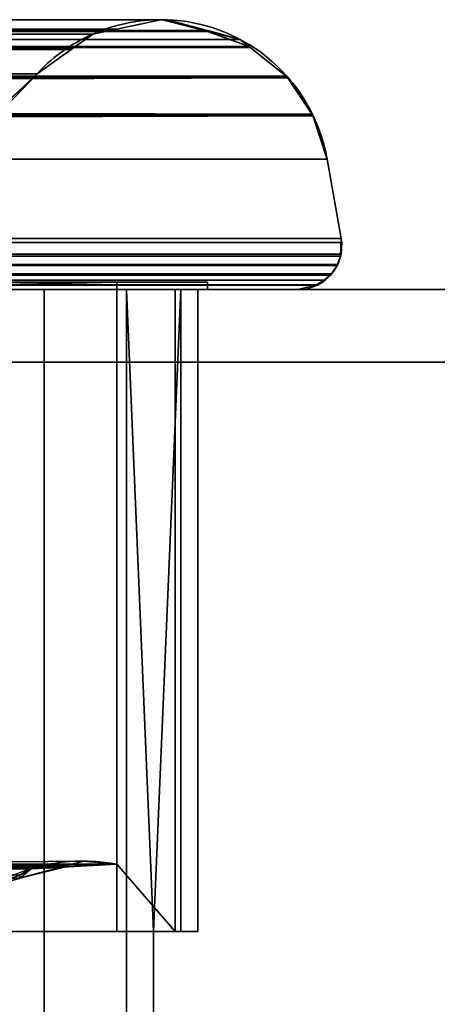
# Model space of a CAD drawing. Header units: millimetres. Extents: x -322 to 8072, y -96 to 57.
# Tile 243 of 256: x 6384 to 6396, y -20 to 7. Entities that reach past the tile are written whole.
import ezdxf

# ---------------------------------------------------------------- set-up
doc = ezdxf.new("R2010")
doc.units = ezdxf.units.MM
doc.layers.add('151', color=7, linetype='Continuous', true_color=0xffffff)

# ---------------------------------------------------------------- blocks, each defined once
blk = doc.blocks.new('UG_SURFACE_015')
at = {"layer": '151', "color": 252, "linetype": 'Continuous', "lineweight": 35}
for points in [[(5611.606, 7.417, 1896.394), (5610.51, 7.123, 1897.49), (6389.488, 7.105, 1897.488)], [(5611.75, 7.42, 1896.25), (5611.606, 7.417, 1896.394), (6389.488, 7.105, 1897.488)], [(6389.488, 7.105, 1897.488), (6388.25, 7.413, 1896.25), (5611.75, 7.42, 1896.25)], [(6388.25, 7.413, 1896.25), (5611.781, 7.42, 1896.219), (5611.75, 7.42, 1896.25)], [(5611.75, 7.42, 1896.25), (5611.75, 7.42, 1896.25), (6388.25, 7.413, 1896.25)], [(5613.042, 7.126, 1894.958), (5611.781, 7.42, 1896.219), (6388.25, 7.413, 1896.25)], [(5613.042, 7.126, 1894.958), (6388.25, 7.413, 1896.25), (6388.249, 7.413, 1896.249)], [(6388.249, 7.413, 1896.249), (5613.053, 7.123, 1894.947), (5613.042, 7.126, 1894.958)], [(5613.053, 7.123, 1894.947), (6388.219, 7.42, 1896.219), (6386.953, 7.154, 1894.953)], [(6388.249, 7.413, 1896.249), (6388.219, 7.42, 1896.219), (5613.053, 7.123, 1894.947)], [(6000, 7.402, 448.715), (6388.219, 7.42, 448.781), (6388.25, 7.42, 448.75)], [(6386.992, 7.162, 450.008), (6000, 7.41, 448.752), (6000, 7.42, 448.804)], [(6386.992, 7.162, 450.008), (6388.219, 7.42, 448.781), (6000, 7.402, 448.715)], [(6000, 7.42, 448.804), (6000, 7.17, 449.992), (6386.992, 7.162, 450.008)], [(6388.25, 7.42, 448.75), (6388.289, 7.419, 448.711), (6000, 7.402, 448.715)], [(6000, 7.16, 447.51), (6000, 7.402, 448.715), (6388.289, 7.419, 448.711)], [(6388.289, 7.419, 448.711), (6388.394, 7.417, 448.606), (6000, 7.16, 447.51)], [(6388.394, 7.417, 448.606), (6389.49, 7.123, 447.511), (6000, 7.16, 447.51)], [(6000, 7.402, 448.715), (6000, 7.41, 448.752), (6386.992, 7.162, 450.008)], [(6388.219, 7.42, 448.781), (6386.953, 7.154, 1894.953), (6388.219, 7.42, 1896.219)], [(6388.219, 7.42, 448.781), (6386.992, 7.162, 450.008), (6386.953, 7.154, 450.047), (6386.953, 7.154, 1894.953)], [(6388.219, 7.42, 1896.219), (6388.25, 7.42, 448.75), (6388.219, 7.42, 448.781)], [(6388.219, 7.42, 1896.219), (6388.249, 7.413, 1896.249), (6388.25, 7.42, 448.75)], [(6388.289, 7.419, 448.711), (6388.25, 7.42, 448.75), (6388.249, 7.413, 1896.249)], [(6388.289, 7.419, 448.711), (6388.249, 7.413, 1896.249), (6388.25, 7.413, 1896.25)], [(6388.25, 7.413, 1896.25), (6388.394, 7.417, 448.606), (6388.289, 7.419, 448.711)], [(6388.25, 7.413, 1896.25), (6389.49, 7.123, 447.511), (6388.394, 7.417, 448.606)], [(6388.25, 7.413, 1896.25), (6389.488, 7.105, 1897.488), (6389.49, 7.123, 447.511)], [(6389.51, 7.099, 1897.51), (5610.492, 7.118, 1897.509), (5609.604, 6.879, 1898.396)], [(5609.604, 6.879, 1898.396), (6390.396, 6.879, 1898.396), (6389.51, 7.099, 1897.51)], [(5610.51, 7.123, 1897.49), (5610.492, 7.118, 1897.509), (6389.51, 7.099, 1897.51)], [(5610.51, 7.123, 1897.49), (6389.51, 7.099, 1897.51), (6389.488, 7.105, 1897.488)], [(6386.953, 7.154, 1894.953), (6386.946, 7.153, 1894.946), (5613.053, 7.123, 1894.947)], [(5613.839, 6.94, 1894.161), (5613.053, 7.123, 1894.947), (6386.946, 7.153, 1894.946)], [(5614.235, 6.645, 1893.765), (5613.839, 6.94, 1894.161), (6386.946, 7.153, 1894.946)], [(5614.235, 6.645, 1893.765), (6386.946, 7.153, 1894.946), (6386.346, 7.026, 1894.346)], [(6000, 7.17, 449.992), (6000, 7.16, 450.039), (6385.796, 6.635, 451.205)], [(6385.796, 6.635, 451.205), (6386.346, 7.026, 450.654), (6000, 7.17, 449.992)], [(6386.346, 7.026, 450.654), (6386.953, 7.154, 450.047), (6386.992, 7.162, 450.008), (6000, 7.17, 449.992)], [(6000, 7.154, 447.481), (6000, 7.16, 447.51), (6389.49, 7.123, 447.511)], [(6000, 7.16, 450.039), (6000, 7.033, 450.638), (6385.796, 6.635, 451.205)], [(6389.49, 7.123, 447.511), (6389.536, 7.11, 447.464), (6000, 7.154, 447.481)], [(6000, 7.05, 446.963), (6000, 7.154, 447.481), (6389.536, 7.11, 447.464)], [(6389.536, 7.11, 447.464), (6390.396, 6.879, 446.604), (6000, 7.05, 446.963)], [(6000, 6.651, 446.389), (6000, 7.05, 446.963), (6390.396, 6.879, 446.604)], [(6386.953, 7.154, 450.047), (6386.346, 7.026, 1894.346), (6386.946, 7.153, 1894.946)], [(6386.346, 7.026, 1894.346), (6386.953, 7.154, 450.047), (6386.346, 7.026, 450.654)], [(6386.946, 7.153, 1894.946), (6386.953, 7.154, 1894.953), (6386.953, 7.154, 450.047)], [(6389.536, 7.11, 447.464), (6389.49, 7.123, 447.511), (6389.488, 7.105, 1897.488)], [(6390.396, 6.879, 446.604), (6389.536, 7.11, 447.464), (6389.488, 7.105, 1897.488)], [(6389.488, 7.105, 1897.488), (6389.51, 7.099, 1897.51), (6390.396, 6.879, 446.604)], [(6390.645, 6.681, 446.355), (6389.51, 7.099, 1897.51), (6390.396, 6.879, 1898.396)], [(6389.51, 7.099, 1897.51), (6390.645, 6.681, 446.355), (6390.396, 6.879, 446.604)], [(5609.604, 6.879, 1898.396), (5609.355, 6.681, 1898.645), (6390.645, 6.681, 1898.645)], [(5609.604, 6.879, 1898.396), (6390.645, 6.681, 1898.645), (6390.396, 6.879, 1898.396)], [(6386.346, 7.026, 1894.346), (5614.252, 6.632, 1893.748), (5614.235, 6.645, 1893.765)], [(5614.252, 6.632, 1893.748), (6386.346, 7.026, 1894.346), (6385.774, 6.619, 1893.774)], [(6000, 7.033, 450.638), (6000, 6.663, 451.161), (6385.796, 6.635, 451.205)], [(6390.396, 6.879, 446.604), (6390.645, 6.681, 446.355), (6000, 6.651, 446.389)], [(6386.346, 7.026, 450.654), (6385.774, 6.619, 1893.774), (6386.346, 7.026, 1894.346)], [(6386.346, 7.026, 450.654), (6385.796, 6.635, 451.205), (6385.774, 6.619, 451.226), (6385.774, 6.619, 1893.774)], [(6390.396, 6.879, 1898.396), (6390.645, 6.681, 1898.645), (6390.645, 6.681, 446.355)], [(6391.668, 5.868, 1899.668), (6390.654, 6.674, 1898.654), (5609.346, 6.674, 1898.654), (5608.332, 5.868, 1899.668)], [(5609.346, 6.674, 1898.654), (6390.654, 6.674, 1898.654), (6390.645, 6.681, 1898.645)], [(5609.355, 6.681, 1898.645), (5609.346, 6.674, 1898.654), (6390.645, 6.681, 1898.645)], [(5614.252, 6.632, 1893.748), (6385.749, 6.602, 1893.749), (6384.813, 5.936, 1892.813)], [(6385.774, 6.619, 1893.774), (6385.749, 6.602, 1893.749), (5614.252, 6.632, 1893.748)], [(6384.813, 5.936, 1892.813), (5615.187, 5.936, 1892.813), (5614.252, 6.632, 1893.748)], [(6000, 6.638, 446.37), (6000, 6.651, 446.389), (6390.645, 6.681, 446.355)], [(6390.645, 6.681, 446.355), (6390.674, 6.658, 446.326), (6000, 6.638, 446.37)], [(6000, 6.663, 451.161), (6000, 6.631, 451.206), (6384.813, 5.936, 452.187)], [(6384.813, 5.936, 452.187), (6385.774, 6.619, 451.226), (6000, 6.663, 451.161)], [(6385.774, 6.619, 451.226), (6385.796, 6.635, 451.205), (6000, 6.663, 451.161)], [(6000, 5.97, 445.407), (6000, 6.638, 446.37), (6390.674, 6.658, 446.326)], [(6390.674, 6.658, 446.326), (6391.668, 5.868, 445.332), (6000, 5.97, 445.407)], [(6000, 6.631, 451.206), (6000, 5.936, 452.187), (6384.813, 5.936, 452.187)], [(6385.774, 6.619, 451.226), (6384.813, 5.936, 452.187), (6384.813, 5.936, 1892.813), (6385.749, 6.602, 1893.749)], [(6385.749, 6.602, 1893.749), (6385.774, 6.619, 1893.774), (6385.774, 6.619, 451.226)], [(6390.674, 6.658, 446.326), (6390.645, 6.681, 446.355), (6390.645, 6.681, 1898.645), (6390.654, 6.674, 1898.654)], [(6390.654, 6.674, 1898.654), (6391.668, 5.868, 1899.668), (6390.674, 6.658, 446.326)], [(6391.668, 5.868, 1899.668), (6391.668, 5.868, 445.332), (6390.674, 6.658, 446.326)], [(6000, 5.87, 445.345), (6000, 5.97, 445.407), (6391.668, 5.868, 445.332)], [(6392.403, 4.783, 1900.403), (5608.271, 5.819, 1899.729), (5607.611, 4.827, 1900.389)], [(5608.328, 5.865, 1899.672), (5608.271, 5.819, 1899.729), (6392.403, 4.783, 1900.403)], [(5608.332, 5.868, 1899.668), (5608.328, 5.865, 1899.672), (6391.672, 5.865, 1899.672)], [(5608.328, 5.865, 1899.672), (6392.403, 4.785, 1900.403), (6392.389, 4.827, 1900.389)], [(6392.389, 4.827, 1900.389), (6391.729, 5.819, 1899.729), (5608.328, 5.865, 1899.672)], [(6392.403, 4.783, 1900.403), (6392.403, 4.785, 1900.403), (5608.328, 5.865, 1899.672)], [(6391.729, 5.819, 1899.729), (6391.672, 5.865, 1899.672), (5608.328, 5.865, 1899.672)], [(5608.332, 5.868, 1899.668), (6391.672, 5.865, 1899.672), (6391.668, 5.868, 1899.668)], [(5620.219, 1.525, 1887.781), (5615.187, 5.936, 1892.813), (6384.813, 5.936, 1892.813)], [(5620.219, 1.525, 1887.781), (6384.813, 5.936, 1892.813), (6381.649, 2.955, 1889.65)], [(6381.263, 2.641, 455.737), (6384.813, 5.936, 452.187), (6000, 5.936, 452.187)], [(6000, 5.857, 445.337), (6000, 5.87, 445.345), (6391.668, 5.868, 445.332)], [(6391.668, 5.868, 445.332), (6391.683, 5.856, 445.317), (6000, 5.857, 445.337)], [(6000, 4.751, 444.652), (6000, 5.857, 445.337), (6391.683, 5.856, 445.317)], [(6000, 4.744, 444.648), (6000, 4.751, 444.652), (6391.683, 5.856, 445.317)], [(6391.683, 5.856, 445.317), (6391.729, 5.819, 445.271), (6000, 4.744, 444.648)], [(6000, 4.744, 444.648), (6391.729, 5.819, 445.271), (6392.389, 4.827, 444.611)], [(6384.813, 5.936, 1892.813), (6384.813, 5.936, 452.187), (6381.263, 2.641, 455.737)], [(6381.649, 2.955, 1889.65), (6384.813, 5.936, 1892.813), (6381.263, 2.641, 455.737)], [(6391.683, 5.856, 445.317), (6391.668, 5.868, 445.332), (6391.668, 5.868, 1899.668), (6391.672, 5.865, 1899.672)], [(6391.683, 5.856, 445.317), (6391.672, 5.865, 1899.672), (6391.729, 5.819, 1899.729)], [(6391.683, 5.856, 445.317), (6391.729, 5.819, 1899.729), (6392.389, 4.827, 1900.389)], [(6391.729, 5.819, 445.271), (6391.683, 5.856, 445.317), (6392.403, 4.785, 1900.403)], [(6392.389, 4.827, 1900.389), (6392.403, 4.785, 1900.403), (6391.683, 5.856, 445.317)], [(6392.389, 4.827, 444.611), (6391.729, 5.819, 445.271), (6392.403, 4.785, 1900.403)], [(6392.403, 4.783, 1900.403), (5607.597, 4.783, 1900.403), (5607.203, 3.582, 1900.797), (6392.797, 3.582, 1900.797)], [(5607.611, 4.827, 1900.389), (5607.597, 4.785, 1900.403), (6392.403, 4.783, 1900.403)], [(5607.597, 4.785, 1900.403), (5607.597, 4.783, 1900.403), (6392.403, 4.783, 1900.403)], [(6392.389, 4.827, 444.611), (6392.403, 4.785, 444.597), (6000, 4.744, 444.648)], [(6392.403, 4.785, 444.597), (6392.406, 4.775, 444.594), (6000, 4.744, 444.648)], [(6000, 3.582, 444.203), (6000, 4.37, 444.415), (6392.406, 4.775, 444.594)], [(6392.406, 4.775, 444.594), (6392.797, 3.582, 444.203), (6000, 3.582, 444.203)], [(6000, 4.37, 444.415), (6000, 4.744, 444.648), (6392.406, 4.775, 444.594)], [(6392.403, 4.785, 1900.403), (6392.403, 4.785, 444.597), (6392.389, 4.827, 444.611)], [(6392.797, 3.582, 444.203), (6392.406, 4.775, 444.594), (6392.403, 4.785, 1900.403), (6392.403, 4.783, 1900.403)], [(6392.406, 4.775, 444.594), (6392.403, 4.785, 444.597), (6392.403, 4.785, 1900.403)], [(6392.403, 4.783, 1900.403), (6392.797, 3.582, 1900.797), (6392.797, 3.582, 444.203)], [(5607.203, 3.582, 1900.797), (5606.818, 1.409, 1901.182), (6393.182, 1.409, 1901.182), (6392.797, 3.582, 1900.797)], [(6000, 3.582, 444.203), (6392.797, 3.582, 444.203), (6393.182, 1.409, 443.818), (6000, 1.409, 443.818)], [(6392.797, 3.582, 1900.797), (6393.182, 1.409, 1901.182), (6393.182, 1.409, 443.818), (6392.797, 3.582, 444.203)], [(6393.182, 1.409, 1901.182), (5606.802, 1.121, 1901.197), (5606.841, 0.919, 1901.16)], [(6393.182, 1.409, 1901.182), (5606.818, 1.409, 1901.182), (5606.802, 1.121, 1901.197)], [(5606.841, 0.919, 1901.16), (6393.196, 1.299, 1901.196), (6393.182, 1.409, 1901.182)], [(6000, 0.915, 443.834), (6000, 1.409, 443.818), (6393.182, 1.409, 443.818)], [(6393.182, 1.409, 443.818), (6393.196, 1.299, 443.804), (6000, 0.915, 443.834)], [(6393.182, 1.409, 1901.182), (6393.16, 0.92, 443.839), (6393.179, 0.978, 443.821)], [(6393.16, 0.92, 443.839), (6393.182, 1.409, 1901.182), (6393.196, 1.299, 1901.196)], [(6393.179, 0.978, 443.821), (6393.196, 1.299, 443.804), (6393.182, 1.409, 1901.182)], [(6393.196, 1.299, 443.804), (6393.182, 1.409, 443.818), (6393.182, 1.409, 1901.182)], [(6393.179, 0.978, 1901.179), (6393.196, 1.299, 1901.196), (5606.841, 0.919, 1901.16)], [(6000, 0.915, 443.834), (6393.196, 1.299, 443.804), (6393.179, 0.978, 443.821)], [(6393.16, 0.92, 443.839), (6393.196, 1.299, 1901.196), (6393.179, 0.978, 1901.179)], [(5606.841, 0.919, 1901.16), (6393.16, 0.92, 1901.161), (6393.179, 0.978, 1901.179)], [(6393.16, 0.919, 1901.16), (6393.16, 0.92, 1901.161), (5606.841, 0.919, 1901.16)], [(5606.841, 0.919, 1901.16), (5606.841, 0.918, 1901.159), (6393.07, 0.665, 1901.07)], [(6393.07, 0.665, 1901.07), (6393.085, 0.687, 1901.085), (5606.841, 0.919, 1901.16)], [(6393.085, 0.687, 1901.085), (6393.16, 0.919, 1901.16), (5606.841, 0.919, 1901.16)], [(6393.07, 0.665, 1901.07), (5606.841, 0.918, 1901.159), (5606.855, 0.842, 1901.145)], [(5606.855, 0.842, 1901.145), (5606.932, 0.667, 1901.068), (6393.07, 0.665, 1901.07)], [(6393.179, 0.978, 443.821), (6393.16, 0.92, 443.839), (6000, 0.915, 443.834)], [(6000, 0.915, 443.834), (6393.16, 0.92, 443.839), (6393.16, 0.919, 443.84)], [(6000, 0.672, 443.95), (6393.16, 0.919, 443.84), (6393.085, 0.687, 443.915)], [(6393.16, 0.919, 443.84), (6000, 0.672, 443.95), (6000, 0.915, 443.834)], [(6393.16, 0.919, 1901.16), (6393.07, 0.665, 443.93), (6393.085, 0.687, 443.915)], [(6393.07, 0.665, 443.93), (6393.16, 0.919, 1901.16), (6393.085, 0.687, 1901.085)], [(6393.085, 0.687, 443.915), (6393.16, 0.919, 443.84), (6393.16, 0.919, 1901.16)], [(6393.179, 0.978, 1901.179), (6393.16, 0.92, 1901.161), (6393.16, 0.92, 443.839)], [(6393.16, 0.92, 1901.161), (6393.16, 0.919, 1901.16), (6393.16, 0.919, 443.84), (6393.16, 0.92, 443.839)], [(5606.932, 0.667, 1901.068), (5606.933, 0.666, 1901.067), (6392.917, 0.435, 1900.917)], [(6392.917, 0.435, 1900.917), (6393.07, 0.664, 1901.07), (5606.932, 0.667, 1901.068)], [(6393.07, 0.664, 1901.07), (6393.07, 0.665, 1901.07), (5606.932, 0.667, 1901.068)], [(6392.917, 0.435, 1900.917), (5606.933, 0.666, 1901.067), (5606.968, 0.588, 1901.032)], [(5606.968, 0.588, 1901.032), (5607.087, 0.446, 1900.913), (6392.917, 0.435, 1900.917)], [(6393.085, 0.687, 443.915), (6393.07, 0.665, 443.93), (6000, 0.672, 443.95)], [(6000, 0.475, 444.044), (6000, 0.672, 443.95), (6393.07, 0.665, 443.93)], [(6000, 0.475, 444.044), (6393.07, 0.665, 443.93), (6393.07, 0.664, 443.93)], [(6393.07, 0.664, 443.93), (6000, 0.437, 444.087), (6000, 0.475, 444.044)], [(6393.07, 0.664, 443.93), (6392.917, 0.435, 444.083), (6000, 0.437, 444.087)], [(6392.917, 0.435, 444.083), (6393.07, 0.664, 1901.07), (6392.917, 0.435, 1900.917)], [(6392.917, 0.435, 444.083), (6393.07, 0.664, 443.93), (6393.07, 0.664, 1901.07)], [(6393.085, 0.687, 1901.085), (6393.07, 0.665, 1901.07), (6393.07, 0.665, 443.93)], [(6393.07, 0.665, 1901.07), (6393.07, 0.664, 1901.07), (6393.07, 0.664, 443.93), (6393.07, 0.665, 443.93)], [(5607.087, 0.446, 1900.913), (5607.09, 0.443, 1900.91), (6392.713, 0.258, 1900.713)], [(6392.713, 0.258, 1900.713), (6392.889, 0.395, 1900.89), (5607.087, 0.446, 1900.913)], [(6392.889, 0.395, 1900.89), (6392.916, 0.434, 1900.916), (5607.087, 0.446, 1900.913)], [(6392.916, 0.434, 1900.916), (6392.917, 0.435, 1900.917), (5607.087, 0.446, 1900.913)], [(6392.713, 0.258, 1900.713), (5607.09, 0.443, 1900.91), (5607.216, 0.291, 1900.784)], [(5607.216, 0.291, 1900.784), (5607.285, 0.253, 1900.715), (6392.713, 0.258, 1900.713)], [(6000, 0.437, 444.087), (6392.917, 0.435, 444.083), (6392.916, 0.434, 444.084)], [(6392.916, 0.434, 444.084), (6000, 0.254, 444.297), (6000, 0.437, 444.087)], [(6000, 0.254, 444.297), (6392.916, 0.434, 444.084), (6392.889, 0.395, 444.11)], [(6392.889, 0.395, 444.11), (6392.713, 0.258, 444.287), (6000, 0.254, 444.297)], [(6392.916, 0.434, 1900.916), (6392.713, 0.258, 444.287), (6392.889, 0.395, 444.11)], [(6392.713, 0.258, 444.287), (6392.916, 0.434, 1900.916), (6392.889, 0.395, 1900.89)], [(6392.889, 0.395, 1900.89), (6392.713, 0.258, 1900.713), (6392.713, 0.258, 444.287)], [(6392.889, 0.395, 444.11), (6392.916, 0.434, 444.084), (6392.916, 0.434, 1900.916)], [(6392.917, 0.435, 1900.917), (6392.916, 0.434, 1900.916), (6392.916, 0.434, 444.084), (6392.917, 0.435, 444.083)], [(6509, 0, 2017), (5491, 0, 2017), (5491, -26, 2017), (6509, -26, 2017)], [(6509, -2), (5491, -2), (5491, 0, 2), (6509, 0, 2)], [(6509, 0, 2), (5491, 0, 2), (5608, 0, 445), (6000, 0, 445)], [(6392, 0, 1900), (5608, 0, 1900), (5491, 0, 2017), (6509, 0, 2017)], [(6392.71, 0.256, 1900.71), (6392.713, 0.258, 1900.713), (5607.285, 0.253, 1900.715)], [(6392.71, 0.256, 1900.71), (5607.285, 0.253, 1900.715), (5607.287, 0.252, 1900.713)], [(6392.554, 0.135, 1900.554), (6392.71, 0.256, 1900.71), (5607.287, 0.252, 1900.713)], [(5607.287, 0.252, 1900.713), (5607.52, 0.121, 1900.48), (6392.482, 0.118, 1900.482)], [(6392.482, 0.118, 1900.482), (6392.554, 0.135, 1900.554), (5607.287, 0.252, 1900.713)], [(6392.482, 0.118, 1900.482), (5607.52, 0.121, 1900.48), (5607.522, 0.12, 1900.478)], [(6392.481, 0.118, 1900.481), (5607.522, 0.12, 1900.478), (5607.636, 0.057, 1900.364)], [(6392.481, 0.118, 1900.481), (6392.482, 0.118, 1900.482), (5607.522, 0.12, 1900.478)], [(6392.481, 0.118, 1900.481), (5607.636, 0.057, 1900.364), (5608, 0, 1900)], [(5608, 0, 1900), (6392, 0, 1900), (6392.481, 0.118, 1900.481)], [(5610.5, 0.2, 447.5), (5610.5, 0, 447.5), (6389.5, 0, 447.5), (6389.5, 0.2, 447.5)], [(5610.5, 0.2, 1897.5), (6389.5, 0.2, 1897.5), (6389.5, 0, 1897.5), (5610.5, 0, 1897.5)], [(6389.5, 0.2, 1897.5), (5610.5, 0.2, 1897.5), (5613, 0.2, 1895), (6387, 0.2, 1895)], [(6387, 0.2, 450), (5613, 0.2, 450), (5610.5, 0.2, 447.5), (6389.5, 0.2, 447.5)], [(6382.299, 0, 447.95), (6389.5, 0, 447.5), (5610.5, 0, 447.5)], [(5617.701, 0, 1897.05), (5610.5, 0, 1897.5), (6389.5, 0, 1897.5)], [(5622.715, 0, 1895), (6377.285, 0, 1895), (6387, 0.2, 1895), (5613, 0.2, 1895)], [(6377.285, 0, 450), (5622.715, 0, 450), (5613, 0.2, 450), (6387, 0.2, 450)], [(6389.5, 0, 1897.5), (5620.414, 0, 1896.53), (5617.701, 0, 1897.05)], [(5622.715, 0, 1895), (5620.414, 0, 1896.53), (6389.5, 0, 1897.5), (6382.299, 0, 1897.05)], [(6000, 0.254, 444.297), (6392.713, 0.258, 444.287), (6392.71, 0.256, 444.29)], [(6392.71, 0.256, 444.29), (6000, 0.155, 444.409), (6000, 0.254, 444.297)], [(6392.71, 0.256, 444.29), (6392.554, 0.135, 444.446), (6000, 0.155, 444.409)], [(6000, 0.155, 444.409), (6392.554, 0.135, 444.446), (6392.482, 0.118, 444.518)], [(6392.482, 0.118, 444.518), (6000, 0.118, 444.522), (6000, 0.155, 444.409)], [(6000, 0.118, 444.522), (6392.482, 0.118, 444.518), (6392.481, 0.118, 444.518)], [(6392.481, 0.118, 444.518), (6000, 0, 445), (6000, 0.009, 444.855)], [(6392.481, 0.118, 444.518), (6000, 0.009, 444.855), (6000, 0.118, 444.522)], [(6392.481, 0.118, 444.518), (6392, 0, 445), (6000, 0, 445)], [(6000, 0, 445), (6392, 0, 445), (6509, 0, 2)], [(6377.285, 0, 1895), (6377.285, -15.8, 1895), (6387, -15.8, 1895), (6387, 0.2, 1895)], [(6387, 0.2, 450), (6387, -15.8, 450), (6377.285, -15.8, 450), (6377.285, 0, 450)], [(6389.5, 0, 447.5), (6382.299, 0, 447.95), (6385.003, 0, 448.52)], [(6385.003, 0, 1896.48), (6382.299, 0, 1897.05), (6389.5, 0, 1897.5)], [(6382.299, 0, 447.95), (6382.299, -39.3, 447.95), (6385.003, -39.3, 448.52), (6385.003, 0, 448.52)], [(6385.003, 0, 1896.48), (6385.003, -39.3, 1896.48), (6382.299, -39.3, 1897.05), (6382.299, 0, 1897.05)], [(6385.003, 0, 448.52), (6387.275, 0, 450.092), (6389.5, 0, 447.5)], [(6387.275, 0, 1894.908), (6385.003, 0, 1896.48), (6389.5, 0, 1897.5)], [(6385.003, 0, 448.52), (6385.003, -39.3, 448.52), (6387.275, -39.3, 450.092), (6387.275, 0, 450.092)], [(6387.275, 0, 1894.908), (6387.275, -39.3, 1894.908), (6385.003, -39.3, 1896.48), (6385.003, 0, 1896.48)], [(6387, 0.2, 1895), (6387, 0.2, 450), (6389.5, 0.2, 447.5), (6389.5, 0.2, 1897.5)], [(6387, 0.2, 1895), (6387, -15.8, 1895), (6387, -15.8, 1884.922), (6387, 0, 1884.922)], [(6387, 0, 1884.922), (6387, 0, 460.078), (6387, 0.2, 450), (6387, 0.2, 1895)], [(6387, 0, 460.078), (6387, -15.8, 460.078), (6387, -15.8, 450), (6387, 0.2, 450)], [(6387, 0, 1884.922), (6388.613, 0, 1887.165), (6389.5, 0, 447.5), (6389.233, 0, 455.142)], [(6389.233, 0, 455.142), (6388.613, 0, 457.835), (6387, 0, 1884.922)], [(6388.613, 0, 457.835), (6387, 0, 460.078), (6387, 0, 1884.922)], [(6387, -15.8, 460.078), (6387, 0, 460.078), (6388.613, 0, 457.835), (6388.613, -17.65, 457.835)], [(6388.613, -17.65, 1887.165), (6388.613, 0, 1887.165), (6387, 0, 1884.922), (6387, -15.8, 1884.922)], [(6389.5, 0, 1897.5), (6388.762, 0, 1892.58), (6387.275, 0, 1894.908)], [(6387.275, 0, 450.092), (6388.762, 0, 452.42), (6389.5, 0, 447.5)], [(6388.762, 0, 452.42), (6387.275, 0, 450.092), (6388.014, -17.65, 451)], [(6388.014, -21.65, 451), (6388.014, -17.65, 451), (6387.275, 0, 450.092), (6387.275, -39.3, 450.092)], [(6387.275, -39.3, 1894.908), (6387.275, 0, 1894.908), (6388.014, -17.65, 1894), (6388.014, -21.65, 1894)], [(6388.014, -17.65, 1894), (6387.275, 0, 1894.908), (6388.762, 0, 1892.58)], [(6388.014, -17.65, 451), (6388.762, -17.65, 452.42), (6388.762, 0, 452.42)], [(6388.762, 0, 1892.58), (6388.762, -17.65, 1892.58), (6388.014, -17.65, 1894)], [(6389.5, 0, 447.5), (6388.613, 0, 1887.165), (6389.233, 0, 1889.858)], [(6388.613, -17.65, 457.835), (6388.613, 0, 457.835), (6389.233, 0, 455.142), (6389.233, -17.65, 455.142)], [(6389.233, -17.65, 1889.858), (6389.233, 0, 1889.858), (6388.613, 0, 1887.165), (6388.613, -17.65, 1887.165)], [(6389.5, 0, 447.5), (6388.762, 0, 452.42), (6389.233, 0, 455.142)], [(6389.233, 0, 1889.858), (6388.762, 0, 1892.58), (6389.5, 0, 1897.5)], [(6389.233, -17.65, 455.142), (6389.233, 0, 455.142), (6388.762, 0, 452.42), (6388.762, -17.65, 452.42)], [(6388.762, -17.65, 1892.58), (6388.762, 0, 1892.58), (6389.233, 0, 1889.858), (6389.233, -17.65, 1889.858)], [(6389.233, 0, 1889.858), (6389.5, 0, 1897.5), (6389.5, 0, 447.5)], [(6389.5, 0.2, 1897.5), (6389.5, 0.2, 447.5), (6389.5, 0, 447.5), (6389.5, 0, 1897.5)], [(6392.481, 0.118, 444.518), (6392.481, 0.118, 1900.481), (6392, 0, 1900), (6392, 0, 445)], [(6392, 0, 445), (6392, 0, 1900), (6509, 0, 2017), (6509, 0, 2)], [(6392.482, 0.118, 1900.482), (6392.481, 0.118, 1900.481), (6392.481, 0.118, 444.518), (6392.482, 0.118, 444.518)], [(6392.71, 0.256, 1900.71), (6392.482, 0.118, 444.518), (6392.554, 0.135, 444.446)], [(6392.482, 0.118, 444.518), (6392.71, 0.256, 1900.71), (6392.554, 0.135, 1900.554)], [(6392.554, 0.135, 1900.554), (6392.482, 0.118, 1900.482), (6392.482, 0.118, 444.518)], [(6392.554, 0.135, 444.446), (6392.71, 0.256, 444.29), (6392.71, 0.256, 1900.71)], [(6392.713, 0.258, 1900.713), (6392.71, 0.256, 1900.71), (6392.71, 0.256, 444.29), (6392.713, 0.258, 444.287)], [(5491, -26), (5491, -2), (6509, -2), (6509, -26)], [(5614.457, -15.793, 1893.543), (6385.551, -15.876, 1893.551), (6377.285, -15.8, 1895)], [(6384.327, -16.095, 1892.328), (6384.646, -15.924, 1892.646), (5614.457, -15.793, 1893.543)], [(6384.646, -15.924, 1892.646), (6385.551, -15.876, 1893.551), (5614.457, -15.793, 1893.543)], [(6000, -15.795, 451.817), (6384.332, -16.183, 452.668), (6384.316, -16.187, 452.683)], [(6000, -15.795, 451.817), (6385.677, -15.822, 451.323), (6384.332, -16.183, 452.668)], [(6000, -15.795, 451.817), (6000, -15.797, 451.332), (6385.677, -15.822, 451.323)], [(6385.677, -15.822, 451.323), (6000, -15.797, 451.332), (6377.285, -15.8, 450)], [(6377.285, -15.8, 450), (6386.079, -15.715, 450.921), (6385.68, -15.821, 451.32)], [(6377.285, -15.8, 450), (6387, -15.8, 450), (6386.079, -15.715, 450.921)], [(6377.285, -15.8, 450), (6385.68, -15.821, 451.32), (6385.677, -15.822, 451.323)], [(6385.551, -15.876, 1893.551), (6385.672, -15.87, 1893.672), (6377.285, -15.8, 1895)], [(6385.672, -15.87, 1893.672), (6387, -15.8, 1895), (6377.285, -15.8, 1895)], [(6384.646, -15.924, 1892.646), (6384.327, -16.095, 1892.328), (6384.332, -16.183, 452.668)], [(6385.551, -15.876, 1893.551), (6384.332, -16.183, 452.668), (6385.677, -15.822, 451.323)], [(6385.551, -15.876, 1893.551), (6384.646, -15.924, 1892.646), (6384.332, -16.183, 452.668)], [(6385.677, -15.822, 451.323), (6385.672, -15.87, 1893.672), (6385.551, -15.876, 1893.551)], [(6385.672, -15.87, 1893.672), (6385.68, -15.821, 451.32), (6387, -15.8, 460.078)], [(6387, -15.8, 460.078), (6387, -15.8, 1884.922), (6385.672, -15.87, 1893.672)], [(6387, -15.8, 1884.922), (6387, -15.8, 1895), (6385.672, -15.87, 1893.672)], [(6385.677, -15.822, 451.323), (6385.68, -15.821, 451.32), (6385.672, -15.87, 1893.672)], [(6385.68, -15.821, 451.32), (6386.079, -15.715, 450.921), (6387, -15.8, 460.078)], [(6386.079, -15.715, 450.921), (6387, -15.8, 450), (6387, -15.8, 460.078)], [(6387, -15.8, 1884.922), (6387, -15.8, 460.078), (6387, -17.65, 460.078), (6387, -17.65, 1884.922)], [(6388.613, -17.65, 457.835), (6387, -17.65, 460.078), (6387, -15.8, 460.078)], [(6387, -15.8, 1884.922), (6387, -17.65, 1884.922), (6388.613, -17.65, 1887.165)], [(6383.58, -16.384, 453.42), (6384.316, -16.187, 452.683), (6384.332, -16.183, 452.668), (6384.327, -16.095, 1892.328)], [(5611.986, -17.65, 1894), (6388.014, -17.65, 1894), (6382.129, -17.65, 1890.128), (5617.871, -17.65, 1890.128)], [(6000, -17.65, 454.872), (6382.129, -17.65, 454.872), (6388.014, -17.65, 451), (5611.986, -17.65, 451)], [(6388.014, -21.65, 1894), (6388.014, -17.65, 1894), (5611.986, -17.65, 1894), (5611.986, -21.65, 1894)], [(6388.014, -17.65, 451), (6388.014, -21.65, 451), (5611.986, -21.65, 451), (5611.986, -17.65, 451)], [(6382.129, -17.65, 454.872), (6387, -17.65, 460.078), (6388.613, -17.65, 457.835)], [(6388.613, -17.65, 457.835), (6389.233, -17.65, 455.142), (6388.762, -17.65, 452.42), (6382.129, -17.65, 454.872)], [(6382.129, -17.65, 1890.128), (6388.762, -17.65, 1892.58), (6389.233, -17.65, 1889.858)], [(6382.129, -17.65, 454.872), (6382.129, -17.65, 1890.128), (6387, -17.65, 1884.922), (6387, -17.65, 460.078)], [(6382.129, -17.65, 1890.128), (6388.014, -17.65, 1894), (6388.762, -17.65, 1892.58)], [(6389.233, -17.65, 1889.858), (6388.613, -17.65, 1887.165), (6387, -17.65, 1884.922), (6382.129, -17.65, 1890.128)], [(6388.762, -17.65, 452.42), (6388.014, -17.65, 451), (6382.129, -17.65, 454.872)]]:
    blk.add_3dface(points, dxfattribs=at)

msp = doc.modelspace()

# ---------------------------------------------------------------- linework, layer by layer
at = {"layer": '151', "color": 253, "linetype": 'Continuous', "lineweight": -3}
for p, q in [((6392.797, 3.582, 444.203), (6393.182, 1.409, 443.818)), ((6392.797, 3.582, 1900.797), (6393.182, 1.409, 1901.182)), ((5606.818, 1.409, 1901.182), (6393.182, 1.409, 1901.182)), ((6393.182, 1.409, 443.818), (6000, 1.409, 443.818)), ((6393.182, 1.409, 1901.182), (6393.182, 1.409, 443.818)), ((6509, 0, 2017), (5491, 0, 2017)), ((6509, 0, 2), (5491, 0, 2)), ((6389.5, 0.2, 447.5), (5610.5, 0.2, 447.5)), ((5610.5, 0.2, 1897.5), (6389.5, 0.2, 1897.5)), ((5610.5, 0, 1897.5), (6389.5, 0, 1897.5)), ((6389.5, 0, 447.5), (5610.5, 0, 447.5)), ((6387, 0.2, 450), (5613, 0.2, 450)), ((5613, 0.2, 1895), (6387, 0.2, 1895)), ((6387, 0.2, 1895), (6387, 0.2, 450)), ((6387, 0.2, 450), (6387, -15.8, 450)), ((6387, -15.8, 1895), (6387, 0.2, 1895)), ((6387, 0, 1884.922), (6387, 0, 460.078)), ((6387, 0, 1884.922), (6387, -15.8, 1884.922)), ((6387, 0, 460.078), (6387, -15.8, 460.078)), ((6389.5, 0.2, 1897.5), (6389.5, 0.2, 447.5)), ((6389.5, 0, 447.5), (6389.5, 0.2, 447.5)), ((6389.5, 0.2, 1897.5), (6389.5, 0, 1897.5)), ((6389.5, 0, 1897.5), (6389.5, 0, 447.5)), ((5491, -2), (6509, -2)), ((6387, -15.8, 450), (6377.286, -15.8, 450)), ((6377.286, -15.8, 1895), (6387, -15.8, 1895)), ((6387, -15.8, 460.078), (6387, -15.8, 450)), ((6387, -15.8, 1884.922), (6387, -17.65, 1884.922)), ((6387, -15.8, 1895), (6387, -15.8, 1884.922)), ((6387, -15.8, 460.078), (6387, -17.65, 460.078)), ((6387, -15.8, 1884.922), (6387, -15.8, 460.078)), ((5611.986, -17.65, 451), (6388.014, -17.65, 451)), ((6388.014, -17.65, 1894), (5611.986, -17.65, 1894)), ((6387, -17.65, 1884.922), (6387, -17.65, 460.078)), ((6388.014, -21.65, 1894), (6388.014, -17.65, 1894)), ((6388.014, -17.65, 451), (6388.014, -21.65, 451))]:
    msp.add_line(p, q, dxfattribs=at)
at = {"layer": '151', "color": 253, "linetype": 'Continuous', "lineweight": -3, "extrusion": (0, 1, 0)}
for centre, start, end in [((-6382.235, 1890.05), 45, 227.1034), ((-6382.235, 454.95), 132.8966, 315)]:
    msp.add_arc(centre, 7, start, end, dxfattribs=at)
at = {"layer": '151', "color": 253, "linetype": 'Continuous', "lineweight": -3, "extrusion": (0, 1, 5.41234e-13)}
for centre, start, end in [((-6382.235, 1890.05, -17.65), 145.6498, 227.1034), ((-6382.235, 454.95, -17.65), 132.8966, 214.3502)]:
    msp.add_arc(centre, 7, start, end, dxfattribs=at)
at = {"layer": '151', "color": 253, "linetype": 'Continuous', "lineweight": -3}
for points, knots in [([(6388.219, 7.42, 448.781), (6387.61, 7.42, 449.39), (6387.013, 7.306, 449.987), (6385.842, 6.817, 451.158), (6385.296, 6.455, 451.704), (6384.813, 5.936, 452.187)], [0, 0, 0, 0, 0.5, 0.5, 1, 1, 1, 1]), ([(6384.813, 5.936, 1892.813), (6385.296, 6.455, 1893.296), (6385.842, 6.817, 1893.842), (6387.013, 7.306, 1895.013), (6387.61, 7.42, 1895.61), (6388.219, 7.42, 1896.219)], [0, 0, 0, 0, 0.5, 0.5, 1, 1, 1, 1]), ([(6388.219, 7.42, 1896.219), (6389.17, 7.42, 1897.17), (6390.125, 7.138, 1898.125), (6391.805, 5.908, 1899.805), (6392.563, 4.904, 1900.563), (6392.797, 3.582, 1900.797)], [0, 0, 0, 0, 0.5, 0.5, 1, 1, 1, 1]), ([(6392.797, 3.582, 444.203), (6392.563, 4.904, 444.437), (6391.805, 5.908, 445.195), (6390.125, 7.138, 446.875), (6389.17, 7.42, 447.83), (6388.219, 7.42, 448.781)], [0, 0, 0, 0, 0.5, 0.5, 1, 1, 1, 1]), ([(6392, 0, 445), (6392.296, 0, 444.704), (6392.592, 0.102, 444.408), (6392.957, 0.457, 444.043), (6393.065, 0.612, 443.935), (6393.197, 0.985, 443.803), (6393.218, 1.204, 443.782), (6393.182, 1.409, 443.818)], [0, 0, 0, 0, 0.5, 0.5, 0.75, 0.75, 1, 1, 1, 1]), ([(6392, 0, 1900), (6392.296, 0, 1900.296), (6392.592, 0.102, 1900.592), (6392.957, 0.457, 1900.957), (6393.065, 0.612, 1901.065), (6393.197, 0.985, 1901.197), (6393.218, 1.204, 1901.218), (6393.182, 1.409, 1901.182)], [0, 0, 0, 0, 0.5, 0.5, 0.75, 0.75, 1, 1, 1, 1]), ([(6387, -15.8, 1895), (6386.135, -15.638, 1894.135), (6385.267, -15.701, 1893.267), (6383.581, -16.292, 1891.581), (6382.773, -16.819, 1890.773), (6382.129, -17.65, 1890.129)], [0, 0, 0, 0, 0.5, 0.5, 1, 1, 1, 1])]:
    msp.add_open_spline(points, degree=3, knots=knots, dxfattribs=at)
for points in [[(5615.187, 5.936, 1892.813), (5871.729, 5.936, 1892.813), (6128.271, 5.936, 1892.813), (6384.813, 5.936, 1892.813)], [(6384.813, 5.936, 452.187), (6256.542, 5.936, 452.187), (6128.271, 5.936, 452.187), (6000, 5.936, 452.187)], [(6384.813, 5.936, 452.187), (6382.675, 3.636, 454.325), (6380.323, 1.76, 456.677), (6377.856, 0.256, 459.144)], [(6377.856, 0.256, 1885.856), (6380.323, 1.76, 1888.323), (6382.675, 3.635, 1890.675), (6384.813, 5.936, 1892.813)], [(6384.813, 5.936, 1892.813), (6384.813, 5.936, 1412.604), (6384.813, 5.936, 932.396), (6384.813, 5.936, 452.187)], [(5607.203, 3.582, 1900.797), (5869.068, 3.582, 1900.797), (6130.932, 3.582, 1900.797), (6392.797, 3.582, 1900.797)], [(6392.797, 3.582, 444.203), (6261.865, 3.582, 444.203), (6130.932, 3.582, 444.203), (6000, 3.582, 444.203)], [(6392.797, 3.582, 1900.797), (6392.797, 3.582, 1415.266), (6392.797, 3.582, 929.734), (6392.797, 3.582, 444.203)], [(5608, 0, 1900), (5869.333, 0, 1900), (6130.667, 0, 1900), (6392, 0, 1900)], [(6392, 0, 445), (6261.333, 0, 445), (6130.667, 0, 445), (6000, 0, 445)], [(6392, 0, 1900), (6392, 0, 1415), (6392, 0, 930), (6392, 0, 445)], [(6387, -15.8, 450), (6386.692, -15.742, 450.308), (6386.385, -15.715, 450.615), (6386.079, -15.715, 450.921)]]:
    msp.add_open_spline(points, degree=3, dxfattribs=at)
msp.add_rational_spline([(6386.079, -15.715, 450.921), (6384.91, -15.715, 452.09), (6383.788, -16.066, 453.212), (6382.833, -16.742, 454.167), (6382.129, -17.65, 454.871)], [0.955929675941, 0.914317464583, 0.905782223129, 0.930323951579, 0.987942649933], degree=4, dxfattribs=at)

# ---------------------------------------------------------------- block references
msp.add_blockref('UG_SURFACE_015', (0, 0), dxfattribs=at)

doc.saveas('drawing.dxf')
